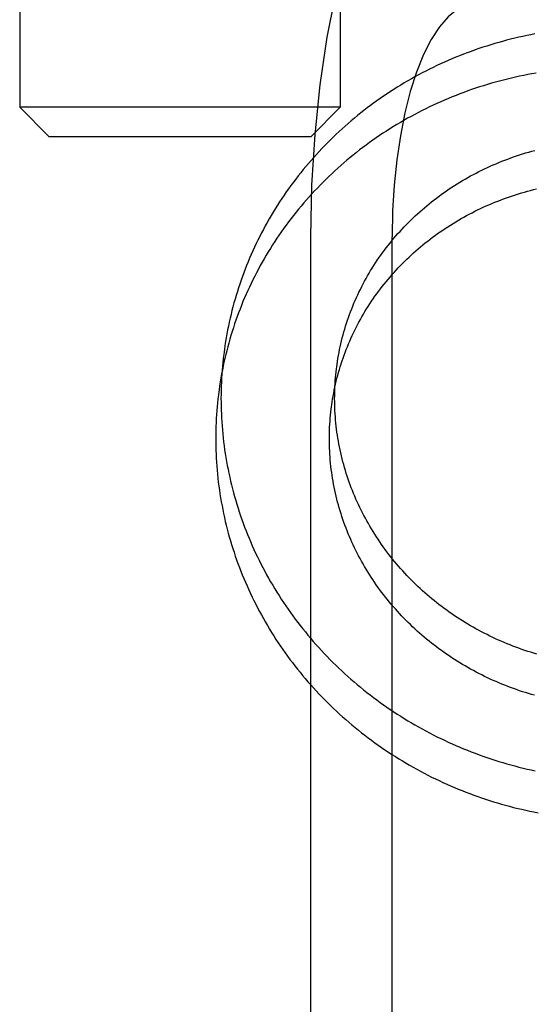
# Model space of a CAD drawing. Header units: inches. Extents: x 0 to 309, y 0 to 200.
# Tile 26 of 119: x 107.765 to 107.942, y 104.136 to 104.474. Entities that reach past the tile are written whole.
import ezdxf

# ---------------------------------------------------------------- set-up
doc = ezdxf.new("R2010")
doc.units = ezdxf.units.IN
doc.header["$LTSCALE"] = 17
doc.header["$MEASUREMENT"] = 0
doc.linetypes.add('HIDDEN', pattern=[0.2, 0.1, -0.1])
doc.layers.add('DEFAULT_2', color=8, linetype='HIDDEN')

msp = doc.modelspace()

# ---------------------------------------------------------------- linework, layer by layer
at = {"layer": 'DEFAULT_2', "color": 8, "linetype": 'HIDDEN'}
for p, q in [((107.76526, 104.6676), (107.76526, 104.4441)), ((107.87526, 104.6676), (107.87526, 104.4441)), ((107.87526, 104.4441), (107.76526, 104.4441)), ((107.77526, 104.4341), (107.76526, 104.4441)), ((107.86526, 104.4341), (107.87526, 104.4441)), ((107.77526, 104.4341), (107.86526, 104.4341)), ((107.86507, 104.3996), (107.86507, 103.9756)), ((107.89302, 103.9756), (107.89302, 104.3996))]:
    msp.add_line(p, q, dxfattribs=at)
for points in [[(107.92169, 104.5576), (107.91531, 104.55658), (107.90909, 104.55364), (107.90299, 104.54872), (107.89713, 104.54195), (107.89157, 104.53337), (107.88639, 104.52313), (107.88166, 104.51131), (107.87742, 104.49811), (107.87375, 104.48365), (107.87068, 104.46815), (107.86825, 104.45178), (107.86649, 104.43476), (107.86543, 104.4174), (107.86507, 104.3996)], [(107.92169, 104.4796), (107.91846, 104.47908), (107.91531, 104.47759), (107.91222, 104.4751), (107.90925, 104.47167), (107.90644, 104.46733), (107.90382, 104.46214), (107.90142, 104.45616), (107.89928, 104.44948), (107.89742, 104.44216), (107.89586, 104.43431), (107.89463, 104.42602), (107.89374, 104.4174), (107.89321, 104.40861), (107.89302, 104.3996)], [(107.94204, 104.46926), (107.94064, 104.46899), (107.93924, 104.46871), (107.93785, 104.46841), (107.93647, 104.4681), (107.93508, 104.46777), (107.9337, 104.46743), (107.93233, 104.46708), (107.93095, 104.46671), (107.92959, 104.46633), (107.92822, 104.46594), (107.92686, 104.46553), (107.92551, 104.4651), (107.92416, 104.46467), (107.92282, 104.46422), (107.92148, 104.46375), (107.92014, 104.46328), (107.91882, 104.46279), (107.91749, 104.46228), (107.91618, 104.46176), (107.91487, 104.46123), (107.91356, 104.46069), (107.91226, 104.46013), (107.91097, 104.45956), (107.90969, 104.45898), (107.90841, 104.45838), (107.90714, 104.45777), (107.90587, 104.45715), (107.90461, 104.45652), (107.90336, 104.45587), (107.90212, 104.45521), (107.90088, 104.45454)], [(107.9424, 104.45582), (107.94099, 104.45557), (107.93958, 104.45531), (107.93818, 104.45503), (107.93678, 104.45474), (107.93538, 104.45444), (107.93399, 104.45412), (107.9326, 104.45378), (107.93122, 104.45344), (107.92984, 104.45307), (107.92846, 104.4527), (107.92709, 104.45231), (107.92572, 104.4519), (107.92436, 104.45149), (107.923, 104.45105), (107.92165, 104.45061), (107.9203, 104.45015), (107.91896, 104.44968), (107.91762, 104.44919), (107.91629, 104.44869), (107.91497, 104.44818), (107.91365, 104.44765), (107.91233, 104.44711), (107.91103, 104.44655), (107.90973, 104.44599)], [(107.90088, 104.45454), (107.89966, 104.45385), (107.89844, 104.45315), (107.89722, 104.45244), (107.89602, 104.45172), (107.89482, 104.45099), (107.89364, 104.45024), (107.89246, 104.44948), (107.89129, 104.44871), (107.89013, 104.44793), (107.88897, 104.44714), (107.88783, 104.44633), (107.8867, 104.44551), (107.88557, 104.44469), (107.88446, 104.44385), (107.88335, 104.443), (107.88225, 104.44213), (107.88117, 104.44126), (107.88009, 104.44038), (107.87903, 104.43948), (107.87797, 104.43858), (107.87692, 104.43766), (107.87589, 104.43673), (107.87486, 104.4358), (107.87385, 104.43485), (107.87284, 104.43389), (107.87185, 104.43292), (107.87087, 104.43195), (107.8699, 104.43096), (107.86894, 104.42996), (107.86799, 104.42895), (107.86705, 104.42794), (107.86613, 104.42691), (107.86521, 104.42588), (107.86431, 104.42483), (107.86342, 104.42378), (107.86254, 104.42272), (107.86168, 104.42164), (107.86082, 104.42056), (107.85998, 104.41948), (107.85915, 104.41838), (107.85833, 104.41727), (107.85753, 104.41616), (107.85673, 104.41504), (107.85595, 104.41391), (107.85519, 104.41277), (107.85443, 104.41163), (107.85369, 104.41047), (107.85296, 104.40931), (107.85225, 104.40815), (107.85154, 104.40697), (107.85085, 104.40579), (107.85018, 104.4046), (107.84951, 104.40341), (107.84886, 104.4022), (107.84823, 104.401), (107.84761, 104.39978), (107.847, 104.39856), (107.8464, 104.39733), (107.84582, 104.3961), (107.84525, 104.39486), (107.8447, 104.39361), (107.84416, 104.39236), (107.84363, 104.39111), (107.84312, 104.38985), (107.84262, 104.38858), (107.84214, 104.38731), (107.84167, 104.38603), (107.84121, 104.38475), (107.84077, 104.38347), (107.84034, 104.38218), (107.83993, 104.38088), (107.83953, 104.37958), (107.83915, 104.37828), (107.83878, 104.37697), (107.83842, 104.37566), (107.83808, 104.37435), (107.83776, 104.37303), (107.83744, 104.37171), (107.83715, 104.37039), (107.83687, 104.36906), (107.8366, 104.36773), (107.83635, 104.3664), (107.83611, 104.36506), (107.83588, 104.36372), (107.83568, 104.36238), (107.83548, 104.36104), (107.83537, 104.36019)], [(107.90973, 104.44599), (107.90843, 104.44541), (107.90714, 104.44481), (107.90586, 104.44421), (107.90459, 104.44359), (107.90332, 104.44295), (107.90206, 104.44231), (107.90081, 104.44165), (107.89957, 104.44098), (107.89833, 104.4403), (107.8971, 104.4396), (107.89588, 104.43889), (107.89467, 104.43817), (107.89346, 104.43744), (107.89227, 104.43669), (107.89108, 104.43594), (107.8899, 104.43517), (107.88873, 104.43439), (107.88757, 104.43359), (107.88642, 104.43279), (107.88528, 104.43197), (107.88414, 104.43114), (107.88302, 104.4303), (107.8819, 104.42945), (107.8808, 104.42859), (107.87971, 104.42772), (107.87862, 104.42683), (107.87755, 104.42594), (107.87648, 104.42503), (107.87543, 104.42411), (107.87438, 104.42319), (107.87335, 104.42225), (107.87233, 104.4213), (107.87132, 104.42034), (107.87032, 104.41937), (107.86933, 104.41839), (107.86835, 104.4174), (107.86738, 104.4164), (107.86643, 104.41539), (107.86548, 104.41437), (107.86455, 104.41335), (107.86363, 104.41231), (107.86272, 104.41126), (107.86182, 104.4102), (107.86094, 104.40914), (107.86006, 104.40807), (107.8592, 104.40698), (107.85835, 104.40589), (107.85752, 104.40479), (107.85669, 104.40368), (107.85588, 104.40257), (107.85508, 104.40144), (107.85429, 104.40031), (107.85352, 104.39917), (107.85276, 104.39802), (107.85201, 104.39686), (107.85128, 104.3957), (107.85056, 104.39452), (107.84985, 104.39335), (107.84915, 104.39216), (107.84847, 104.39097), (107.8478, 104.38977), (107.84715, 104.38856), (107.84651, 104.38735), (107.84588, 104.38613), (107.84527, 104.3849), (107.84467, 104.38367), (107.84408, 104.38243), (107.84351, 104.38119), (107.84295, 104.37994), (107.8424, 104.37868), (107.84187, 104.37742), (107.84136, 104.37615), (107.84086, 104.37488), (107.84037, 104.3736), (107.83989, 104.37232), (107.83944, 104.37104), (107.83899, 104.36975), (107.83856, 104.36845), (107.83814, 104.36715), (107.83774, 104.36584), (107.83736, 104.36454), (107.83698, 104.36322), (107.83663, 104.36191), (107.83628, 104.36059), (107.83596, 104.35926), (107.83564, 104.35794), (107.83534, 104.35661), (107.83506, 104.35527), (107.83479, 104.35394), (107.83454, 104.3526), (107.8343, 104.35126), (107.83407, 104.34991), (107.83386, 104.34857), (107.83367, 104.34722), (107.83355, 104.34636)], [(107.87404, 104.35511), (107.87413, 104.35581), (107.87428, 104.35684), (107.87445, 104.35787), (107.87462, 104.3589), (107.87481, 104.35992), (107.87501, 104.36095), (107.87523, 104.36197), (107.87546, 104.36299), (107.8757, 104.364), (107.87595, 104.36501), (107.87621, 104.36602), (107.87649, 104.36703), (107.87678, 104.36803), (107.87708, 104.36903), (107.8774, 104.37002), (107.87773, 104.37101), (107.87807, 104.372), (107.87842, 104.37298), (107.87878, 104.37396), (107.87916, 104.37494), (107.87955, 104.37591), (107.87995, 104.37687), (107.88036, 104.37783), (107.88079, 104.37879), (107.88122, 104.37974), (107.88167, 104.38069), (107.88213, 104.38163), (107.8826, 104.38256), (107.88308, 104.38349), (107.88358, 104.38442), (107.88408, 104.38533), (107.8846, 104.38625), (107.88513, 104.38715), (107.88567, 104.38805), (107.88622, 104.38895), (107.88678, 104.38983), (107.88735, 104.39071), (107.88794, 104.39159), (107.88853, 104.39246), (107.88914, 104.39332), (107.88975, 104.39417), (107.89038, 104.39502), (107.89101, 104.39586), (107.89166, 104.39669), (107.89232, 104.39751), (107.89298, 104.39833), (107.89366, 104.39914), (107.89434, 104.39994), (107.89504, 104.40074), (107.89575, 104.40153), (107.89646, 104.4023), (107.89719, 104.40308), (107.89792, 104.40384), (107.89867, 104.40459), (107.89942, 104.40534), (107.90018, 104.40608), (107.90095, 104.40681), (107.90173, 104.40753), (107.90252, 104.40824), (107.90332, 104.40894), (107.90412, 104.40963), (107.90494, 104.41032), (107.90576, 104.411), (107.90659, 104.41166), (107.90743, 104.41232), (107.90828, 104.41297), (107.90913, 104.41361), (107.90999, 104.41424), (107.91086, 104.41486), (107.91174, 104.41547), (107.91263, 104.41607), (107.91352, 104.41666), (107.91442, 104.41724), (107.91532, 104.41781), (107.91624, 104.41838), (107.91716, 104.41893), (107.91808, 104.41947), (107.91902, 104.42), (107.91996, 104.42052), (107.9209, 104.42103), (107.92185, 104.42153), (107.92281, 104.42202), (107.92378, 104.4225), (107.92474, 104.42297), (107.92572, 104.42343), (107.9267, 104.42388), (107.92769, 104.42432), (107.92868, 104.42474), (107.92968, 104.42516), (107.93068, 104.42557), (107.93168, 104.42596), (107.9327, 104.42634), (107.93371, 104.42672), (107.93473, 104.42708), (107.93576, 104.42743), (107.93678, 104.42777), (107.93782, 104.4281), (107.93885, 104.42842), (107.93989, 104.42872), (107.94094, 104.42902), (107.94199, 104.4293)], [(107.87222, 104.34128), (107.87232, 104.34197), (107.87246, 104.343), (107.87263, 104.34402), (107.8728, 104.34504), (107.87299, 104.34606), (107.87319, 104.34708), (107.8734, 104.34809), (107.87363, 104.3491), (107.87387, 104.35011), (107.87412, 104.35112), (107.87438, 104.35212), (107.87465, 104.35312), (107.87494, 104.35411), (107.87524, 104.3551), (107.87555, 104.35609), (107.87588, 104.35708), (107.87621, 104.35806), (107.87656, 104.35904), (107.87692, 104.36001), (107.87729, 104.36098), (107.87768, 104.36194), (107.87807, 104.3629), (107.87848, 104.36386), (107.8789, 104.36481), (107.87933, 104.36575), (107.87978, 104.36669), (107.88023, 104.36763), (107.8807, 104.36856), (107.88117, 104.36948), (107.88166, 104.3704), (107.88216, 104.37131), (107.88267, 104.37222), (107.8832, 104.37312), (107.88373, 104.37402), (107.88427, 104.37491), (107.88483, 104.37579), (107.88539, 104.37667), (107.88597, 104.37754), (107.88656, 104.3784), (107.88716, 104.37926), (107.88776, 104.38011), (107.88838, 104.38095), (107.88901, 104.38178), (107.88965, 104.38261), (107.8903, 104.38344), (107.89096, 104.38425), (107.89163, 104.38506), (107.89231, 104.38586), (107.89299, 104.38665), (107.89369, 104.38743), (107.8944, 104.38821), (107.89512, 104.38898), (107.89584, 104.38974), (107.89658, 104.39049), (107.89732, 104.39123), (107.89808, 104.39197), (107.89884, 104.3927), (107.89961, 104.39341), (107.90039, 104.39413), (107.90118, 104.39483), (107.90197, 104.39552), (107.90278, 104.3962), (107.90359, 104.39688), (107.90441, 104.39755), (107.90524, 104.3982), (107.90608, 104.39885), (107.90693, 104.39949), (107.90778, 104.40012), (107.90864, 104.40074), (107.90951, 104.40135), (107.91038, 104.40195), (107.91127, 104.40254), (107.91216, 104.40313), (107.91305, 104.4037), (107.91396, 104.40426), (107.91487, 104.40482), (107.91578, 104.40536), (107.91671, 104.40589), (107.91764, 104.40641), (107.91857, 104.40693), (107.91951, 104.40743), (107.92046, 104.40792), (107.92142, 104.40841), (107.92238, 104.40888), (107.92334, 104.40934), (107.92431, 104.40979), (107.92529, 104.41023), (107.92627, 104.41066), (107.92726, 104.41108), (107.92825, 104.41149), (107.92925, 104.41189), (107.93025, 104.41228), (107.93126, 104.41266), (107.93227, 104.41302), (107.93328, 104.41338), (107.9343, 104.41372), (107.93532, 104.41406), (107.93635, 104.41438), (107.93738, 104.41469), (107.93842, 104.41499), (107.93945, 104.41528), (107.9405, 104.41556), (107.94154, 104.41583), (107.94259, 104.41608)], [(107.83537, 104.36019), (107.83525, 104.35929), (107.83509, 104.35793), (107.83495, 104.35658), (107.83482, 104.35522), (107.8347, 104.35387), (107.83461, 104.35251), (107.83452, 104.35115), (107.83445, 104.34979), (107.8344, 104.34842), (107.83436, 104.34706), (107.83433, 104.3457), (107.83432, 104.34433), (107.83433, 104.34297), (107.83435, 104.34161), (107.83439, 104.34024), (107.83444, 104.33888), (107.83451, 104.33752), (107.83459, 104.33615), (107.83469, 104.33479), (107.8348, 104.33343), (107.83492, 104.33207), (107.83507, 104.33071), (107.83522, 104.32935), (107.8354, 104.328), (107.83558, 104.32664), (107.83579, 104.32529), (107.836, 104.32394), (107.83623, 104.32259), (107.83648, 104.32124), (107.83674, 104.3199), (107.83702, 104.31855), (107.83731, 104.31721), (107.83762, 104.31588), (107.83794, 104.31454), (107.83828, 104.31321), (107.83863, 104.31188), (107.83899, 104.31056), (107.83937, 104.30924), (107.83977, 104.30792), (107.84018, 104.3066), (107.8406, 104.30529), (107.84104, 104.30399), (107.84149, 104.30269), (107.84196, 104.30139), (107.84244, 104.3001), (107.84294, 104.29881), (107.84345, 104.29752), (107.84397, 104.29625), (107.84451, 104.29497), (107.84507, 104.2937), (107.84563, 104.29244), (107.84621, 104.29118), (107.84681, 104.28993), (107.84742, 104.28869), (107.84804, 104.28745), (107.84867, 104.28621), (107.84932, 104.28499), (107.84999, 104.28376), (107.85066, 104.28255), (107.85135, 104.28134), (107.85206, 104.28014), (107.85277, 104.27895), (107.8535, 104.27776), (107.85425, 104.27658), (107.855, 104.27541), (107.85577, 104.27424), (107.85655, 104.27308), (107.85735, 104.27193), (107.85815, 104.27079), (107.85897, 104.26966), (107.85981, 104.26853), (107.86065, 104.26741), (107.86151, 104.2663), (107.86238, 104.2652), (107.86326, 104.26411), (107.86415, 104.26303), (107.86506, 104.26195), (107.86597, 104.26089), (107.8669, 104.25983), (107.86784, 104.25878), (107.86879, 104.25775), (107.86976, 104.25672), (107.87073, 104.2557), (107.87172, 104.25469), (107.87271, 104.25369), (107.87372, 104.2527), (107.87474, 104.25172), (107.87577, 104.25075), (107.87681, 104.24979), (107.87786, 104.24885), (107.87892, 104.24791), (107.87999, 104.24698), (107.88107, 104.24607), (107.88216, 104.24516), (107.88326, 104.24427), (107.88437, 104.24338), (107.88549, 104.24251), (107.88662, 104.24165), (107.88776, 104.2408), (107.88891, 104.23996), (107.89006, 104.23914), (107.89123, 104.23832), (107.89241, 104.23752), (107.89359, 104.23673), (107.89478, 104.23595), (107.89598, 104.23518), (107.89719, 104.23443), (107.89841, 104.23368), (107.89963, 104.23295), (107.90086, 104.23223), (107.9021, 104.23153), (107.90335, 104.23083), (107.90461, 104.23015), (107.90587, 104.22949), (107.90714, 104.22883), (107.90841, 104.22819), (107.9097, 104.22756), (107.91099, 104.22694), (107.91228, 104.22634), (107.91358, 104.22575), (107.91489, 104.22517), (107.91621, 104.22461), (107.91753, 104.22406), (107.91885, 104.22352), (107.92019, 104.223), (107.92152, 104.22248), (107.92287, 104.22199), (107.92421, 104.2215), (107.92557, 104.22104), (107.92692, 104.22058), (107.92829, 104.22014), (107.92965, 104.21971), (107.93102, 104.2193), (107.9324, 104.2189), (107.93378, 104.21851), (107.93516, 104.21814), (107.93655, 104.21778), (107.93794, 104.21743), (107.93933, 104.2171), (107.94073, 104.21679), (107.94213, 104.21649)], [(107.89667, 104.28505), (107.89596, 104.28584), (107.89526, 104.28664), (107.89457, 104.28744), (107.89389, 104.28826), (107.89322, 104.28908), (107.89255, 104.28991), (107.8919, 104.29074), (107.89126, 104.29159), (107.89063, 104.29243), (107.89001, 104.29329), (107.88939, 104.29415), (107.88879, 104.29502), (107.8882, 104.2959), (107.88762, 104.29678), (107.88705, 104.29766), (107.88649, 104.29856), (107.88594, 104.29946), (107.8854, 104.30036), (107.88488, 104.30127), (107.88436, 104.30219), (107.88386, 104.30311), (107.88336, 104.30404), (107.88288, 104.30497), (107.88241, 104.30591), (107.88195, 104.30685), (107.8815, 104.3078), (107.88106, 104.30875), (107.88063, 104.30971), (107.88022, 104.31067), (107.87981, 104.31163), (107.87942, 104.3126), (107.87904, 104.31358), (107.87867, 104.31455), (107.87832, 104.31553), (107.87797, 104.31652), (107.87764, 104.31751), (107.87732, 104.3185), (107.87701, 104.3195), (107.87671, 104.3205), (107.87643, 104.3215), (107.87616, 104.32251), (107.8759, 104.32351), (107.87565, 104.32452), (107.87541, 104.32554), (107.87519, 104.32655), (107.87498, 104.32757), (107.87478, 104.32859), (107.8746, 104.32961), (107.87442, 104.33064), (107.87426, 104.33167), (107.87412, 104.33269), (107.87398, 104.33372), (107.87386, 104.33475), (107.87375, 104.33578), (107.87365, 104.33682), (107.87357, 104.33785), (107.87349, 104.33888), (107.87343, 104.33992), (107.87339, 104.34096), (107.87335, 104.34199), (107.87333, 104.34303), (107.87332, 104.34406), (107.87333, 104.3451), (107.87335, 104.34613), (107.87338, 104.34717), (107.87342, 104.3482), (107.87348, 104.34924), (107.87354, 104.35027), (107.87363, 104.3513), (107.87372, 104.35233), (107.87383, 104.35336), (107.87395, 104.35439), (107.87404, 104.35511)], [(107.83355, 104.34636), (107.83344, 104.34546), (107.83328, 104.3441), (107.83313, 104.34275), (107.833, 104.34139), (107.83289, 104.34004), (107.83279, 104.33868), (107.83271, 104.33732), (107.83264, 104.33596), (107.83258, 104.33459), (107.83254, 104.33323), (107.83252, 104.33187), (107.83251, 104.33051), (107.83252, 104.32914), (107.83254, 104.32778), (107.83257, 104.32641), (107.83262, 104.32505), (107.83269, 104.32369), (107.83277, 104.32233), (107.83287, 104.32096), (107.83298, 104.3196), (107.83311, 104.31824), (107.83325, 104.31688), (107.83341, 104.31552), (107.83358, 104.31417), (107.83377, 104.31281), (107.83397, 104.31146), (107.83419, 104.31011), (107.83442, 104.30876), (107.83467, 104.30741), (107.83493, 104.30607), (107.83521, 104.30472), (107.8355, 104.30338), (107.8358, 104.30205), (107.83613, 104.30071), (107.83646, 104.29938), (107.83681, 104.29805), (107.83718, 104.29673), (107.83756, 104.29541), (107.83795, 104.29409), (107.83836, 104.29278), (107.83879, 104.29147), (107.83923, 104.29016), (107.83968, 104.28886), (107.84015, 104.28756), (107.84063, 104.28627), (107.84112, 104.28498), (107.84163, 104.2837), (107.84216, 104.28242), (107.8427, 104.28114), (107.84325, 104.27988), (107.84382, 104.27861), (107.8444, 104.27736), (107.84499, 104.2761), (107.8456, 104.27486), (107.84622, 104.27362), (107.84686, 104.27238), (107.84751, 104.27116), (107.84817, 104.26994), (107.84885, 104.26872), (107.84954, 104.26751), (107.85024, 104.26631), (107.85096, 104.26512), (107.85169, 104.26393), (107.85243, 104.26275), (107.85319, 104.26158), (107.85396, 104.26041), (107.85474, 104.25925), (107.85553, 104.2581), (107.85634, 104.25696), (107.85716, 104.25583), (107.85799, 104.2547), (107.85884, 104.25358), (107.85969, 104.25247), (107.86056, 104.25137), (107.86144, 104.25028), (107.86234, 104.2492), (107.86324, 104.24812), (107.86416, 104.24706), (107.86509, 104.246), (107.86603, 104.24495), (107.86698, 104.24392), (107.86794, 104.24289), (107.86892, 104.24187), (107.8699, 104.24086), (107.8709, 104.23986), (107.87191, 104.23887), (107.87292, 104.23789), (107.87395, 104.23692), (107.87499, 104.23597), (107.87604, 104.23502), (107.8771, 104.23408), (107.87817, 104.23315), (107.87926, 104.23224), (107.88035, 104.23133), (107.88145, 104.23044), (107.88256, 104.22955), (107.88368, 104.22868), (107.88481, 104.22782), (107.88594, 104.22697), (107.88709, 104.22613), (107.88825, 104.22531), (107.88942, 104.22449), (107.89059, 104.22369), (107.89177, 104.2229), (107.89297, 104.22212), (107.89417, 104.22135), (107.89537, 104.2206), (107.89659, 104.21985), (107.89781, 104.21912), (107.89905, 104.2184), (107.90029, 104.2177), (107.90153, 104.21701), (107.90279, 104.21632), (107.90405, 104.21566), (107.90532, 104.215), (107.9066, 104.21436), (107.90788, 104.21373), (107.90917, 104.21311), (107.91047, 104.21251), (107.91177, 104.21192), (107.91308, 104.21134), (107.91439, 104.21078), (107.91571, 104.21023), (107.91704, 104.20969), (107.91837, 104.20917), (107.91971, 104.20866), (107.92105, 104.20816), (107.9224, 104.20768), (107.92375, 104.20721), (107.92511, 104.20675), (107.92647, 104.20631), (107.92784, 104.20588), (107.92921, 104.20547), (107.93058, 104.20507), (107.93196, 104.20468), (107.93335, 104.20431), (107.93473, 104.20395), (107.93612, 104.20361), (107.93752, 104.20328), (107.93891, 104.20296), (107.94031, 104.20266), (107.94171, 104.20237), (107.94312, 104.2021)], [(107.89485, 104.27122), (107.89414, 104.27201), (107.89344, 104.27281), (107.89275, 104.27362), (107.89207, 104.27443), (107.8914, 104.27525), (107.89074, 104.27608), (107.89009, 104.27691), (107.88944, 104.27776), (107.88881, 104.27861), (107.88819, 104.27946), (107.88758, 104.28032), (107.88698, 104.28119), (107.88639, 104.28207), (107.88581, 104.28295), (107.88524, 104.28384), (107.88468, 104.28473), (107.88413, 104.28563), (107.88359, 104.28653), (107.88306, 104.28744), (107.88255, 104.28836), (107.88204, 104.28928), (107.88155, 104.29021), (107.88106, 104.29114), (107.88059, 104.29208), (107.88013, 104.29302), (107.87968, 104.29397), (107.87924, 104.29492), (107.87882, 104.29588), (107.8784, 104.29684), (107.878, 104.2978), (107.87761, 104.29877), (107.87723, 104.29975), (107.87686, 104.30072), (107.8765, 104.30171), (107.87616, 104.30269), (107.87582, 104.30368), (107.8755, 104.30467), (107.87519, 104.30567), (107.8749, 104.30667), (107.87461, 104.30767), (107.87434, 104.30868), (107.87408, 104.30968), (107.87383, 104.3107), (107.8736, 104.31171), (107.87338, 104.31273), (107.87316, 104.31374), (107.87297, 104.31476), (107.87278, 104.31579), (107.87261, 104.31681), (107.87245, 104.31784), (107.8723, 104.31886), (107.87216, 104.31989), (107.87204, 104.32092), (107.87193, 104.32196), (107.87183, 104.32299), (107.87175, 104.32402), (107.87168, 104.32506), (107.87162, 104.32609), (107.87157, 104.32713), (107.87154, 104.32816), (107.87152, 104.3292), (107.87151, 104.33023), (107.87151, 104.33127), (107.87153, 104.33231), (107.87156, 104.33334), (107.8716, 104.33438), (107.87166, 104.33541), (107.87173, 104.33644), (107.87181, 104.33747), (107.8719, 104.33851), (107.87201, 104.33953), (107.87213, 104.34056), (107.87222, 104.34128)], [(107.9427, 104.25651), (107.94166, 104.25681), (107.94063, 104.25713), (107.93959, 104.25746), (107.93857, 104.2578), (107.93754, 104.25815), (107.93652, 104.25851), (107.93551, 104.25889), (107.9345, 104.25927), (107.93349, 104.25966), (107.93249, 104.26007), (107.93149, 104.26048), (107.93049, 104.26091), (107.9295, 104.26134), (107.92852, 104.26179), (107.92754, 104.26225), (107.92657, 104.26271), (107.9256, 104.26319), (107.92463, 104.26368), (107.92368, 104.26418), (107.92272, 104.26468), (107.92178, 104.2652), (107.92084, 104.26573), (107.9199, 104.26627), (107.91897, 104.26681), (107.91805, 104.26737), (107.91714, 104.26794), (107.91623, 104.26852), (107.91533, 104.2691), (107.91443, 104.2697), (107.91354, 104.2703), (107.91266, 104.27092), (107.91179, 104.27154), (107.91092, 104.27217), (107.91006, 104.27282), (107.90921, 104.27347), (107.90836, 104.27413), (107.90752, 104.2748), (107.90669, 104.27547), (107.90587, 104.27616), (107.90506, 104.27686), (107.90425, 104.27756), (107.90345, 104.27827), (107.90267, 104.27899), (107.90189, 104.27972), (107.90111, 104.28046), (107.90035, 104.2812), (107.8996, 104.28196), (107.89885, 104.28272), (107.89811, 104.28349), (107.89739, 104.28426), (107.89667, 104.28505)], [(107.94192, 104.24238), (107.94088, 104.24268), (107.93984, 104.24298), (107.93881, 104.2433), (107.93778, 104.24363), (107.93675, 104.24397), (107.93573, 104.24432), (107.93471, 104.24468), (107.93369, 104.24506), (107.93268, 104.24544), (107.93167, 104.24583), (107.93067, 104.24624), (107.92967, 104.24665), (107.92868, 104.24708), (107.92769, 104.24751), (107.9267, 104.24796), (107.92573, 104.24842), (107.92475, 104.24888), (107.92378, 104.24936), (107.92282, 104.24985), (107.92186, 104.25035), (107.92091, 104.25085), (107.91996, 104.25137), (107.91902, 104.2519), (107.91809, 104.25244), (107.91716, 104.25299), (107.91624, 104.25354), (107.91532, 104.25411), (107.91441, 104.25469), (107.91351, 104.25527), (107.91262, 104.25587), (107.91173, 104.25647), (107.91084, 104.25709), (107.90997, 104.25771), (107.9091, 104.25834), (107.90824, 104.25899), (107.90739, 104.25964), (107.90654, 104.2603), (107.90571, 104.26097), (107.90488, 104.26164), (107.90406, 104.26233), (107.90324, 104.26303), (107.90244, 104.26373), (107.90164, 104.26444), (107.90085, 104.26516), (107.90007, 104.26589), (107.8993, 104.26663), (107.89853, 104.26737), (107.89778, 104.26813), (107.89703, 104.26889), (107.8963, 104.26966), (107.89557, 104.27043), (107.89485, 104.27122)]]:
    msp.add_lwpolyline(points, dxfattribs=at)

doc.saveas('drawing.dxf')
